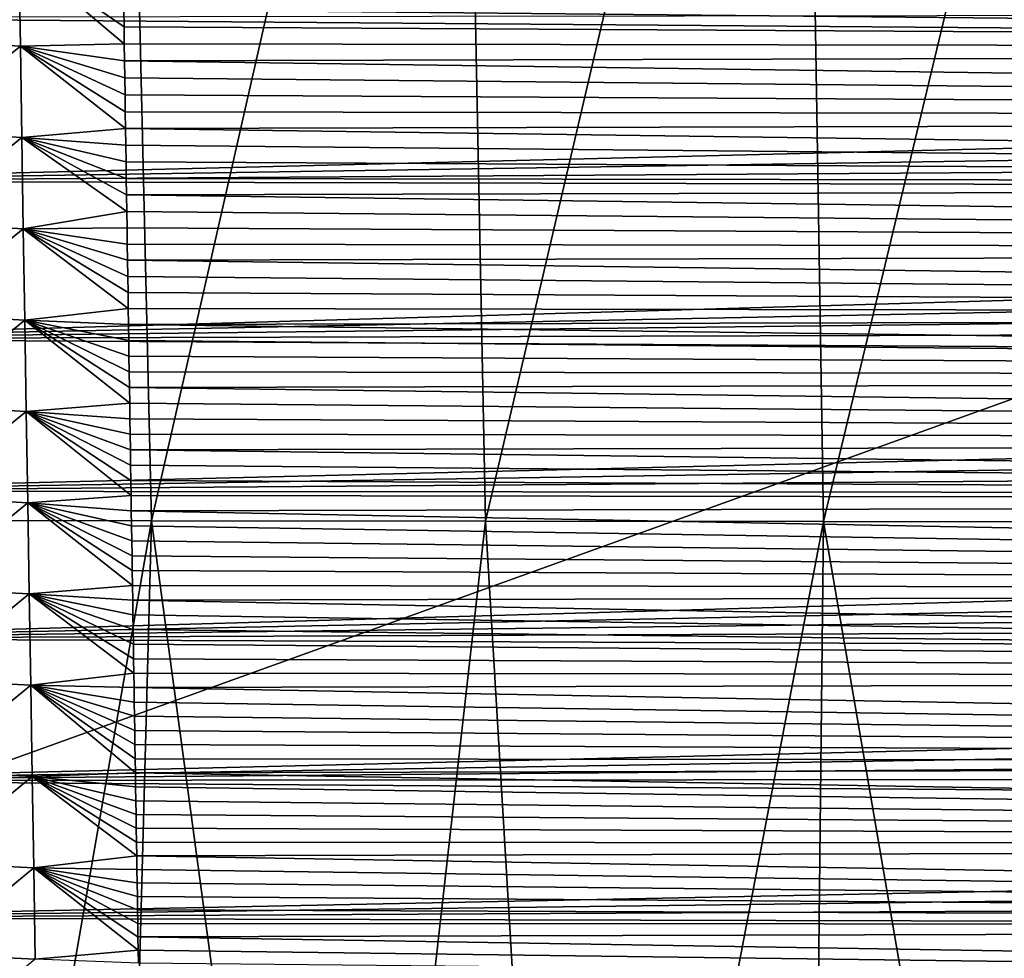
# Model space of a CAD drawing. Header units: metres. Extents: x -26 to 26, y -147 to 24.
# Tile 39 of 254: x -12.56 to -6.88, y -89.16 to -83.75. Entities that reach past the tile are written whole.
import ezdxf

# ---------------------------------------------------------------- set-up
doc = ezdxf.new("R2010")
doc.units = ezdxf.units.M
doc.layers.add('solid_12_411_052_XXX', color=7, linetype='CONTINUOUS')

msp = doc.modelspace()

# ---------------------------------------------------------------- linework, layer by layer
at = {"layer": 'solid_12_411_052_XXX'}
for points in [[(19.103405, -76.590271, 121.330444), (-19.105637, -76.506966, 121.330444), (-18.723026, -90.220352, 121.330444)], [(18.719442, -90.346359, 121.330444), (19.103405, -76.590271, 121.330444), (-18.723026, -90.220352, 121.330444)], [(-13.912124, -78.851158, 102.841766), (-11.97901, -78.852219, 102.246895), (-13.699218, -86.638, 102.98243)], [(-11.97901, -78.852219, 102.246895), (-11.795751, -86.640175, 102.403473), (-13.699218, -86.638, 102.98243)], [(-11.97901, -78.852219, 102.246895), (-10.025376, -78.853302, 101.723816), (-11.795751, -86.640175, 102.403473)], [(-10.025376, -78.853302, 101.723816), (-9.8695, -86.642174, 101.905983), (-11.795751, -86.640175, 102.403473)], [(-10.025376, -78.853302, 101.723816), (-8.048777, -78.854286, 101.295013), (-9.8695, -86.642174, 101.905983)], [(-8.048777, -78.854286, 101.295013), (-7.920829, -86.643829, 101.505203), (-9.8695, -86.642174, 101.905983)], [(-8.048777, -78.854286, 101.295013), (-6.052829, -78.855087, 100.965103), (-7.920829, -86.643829, 101.505203)], [(-6.052829, -78.855087, 100.965103), (-5.954426, -86.645142, 101.202026), (-7.920829, -86.643829, 101.505203)], [(-13.169353, -83.865601, 155.602158), (-12.56037, -83.376297, 155.420898), (-12.552113, -83.902702, 155.425598)], [(-12.56037, -83.376297, 155.420898), (-11.955666, -83.690559, 155.368637), (-11.954213, -83.789948, 155.369537)], [(-12.56037, -83.376297, 155.420898), (-11.954213, -83.789948, 155.369537), (-11.952765, -83.888947, 155.370438)], [(-12.552113, -83.902702, 155.425598), (-12.56037, -83.376297, 155.420898), (-11.952765, -83.888947, 155.370438)], [(11.958115, -83.52491, 155.367142), (11.952271, -83.924461, 155.370758), (-11.957123, -83.590775, 155.367737)], [(11.952271, -83.924461, 155.370758), (-11.955666, -83.690559, 155.368637), (-11.957123, -83.590775, 155.367737)], [(14.542495, -83.698265, 161.64827), (-14.541728, -83.73674, 161.64827), (14.53739, -83.964554, 161.6483)], [(14.53739, -83.964554, 161.6483), (-14.541728, -83.73674, 161.64827), (-14.5236, -84.679947, 161.648361)], [(11.952271, -83.924461, 155.370758), (-11.954213, -83.789948, 155.369537), (-11.955666, -83.690559, 155.368637)], [(11.952271, -83.924461, 155.370758), (-11.952765, -83.888947, 155.370438), (-11.954213, -83.789948, 155.369537)], [(-13.160444, -84.392769, 155.606674), (-13.169353, -83.865601, 155.602158), (-12.552113, -83.902702, 155.425598)], [(-13.160444, -84.392769, 155.606674), (-12.552113, -83.902702, 155.425598), (-12.543798, -84.429108, 155.430298)], [(-12.552113, -83.902702, 155.425598), (-11.952765, -83.888947, 155.370438), (-11.951319, -83.987511, 155.371323)], [(-12.552113, -83.902702, 155.425598), (-11.951319, -83.987511, 155.371323), (-11.949879, -84.085632, 155.372208)], [(-12.552113, -83.902702, 155.425598), (-11.949879, -84.085632, 155.372208), (-11.948442, -84.183304, 155.373093)], [(-12.552113, -83.902702, 155.425598), (-11.948442, -84.183304, 155.373093), (-11.947009, -84.280533, 155.373978)], [(-12.552113, -83.902702, 155.425598), (-11.947009, -84.280533, 155.373978), (-11.94558, -84.377335, 155.374847)], [(-12.543798, -84.429108, 155.430298), (-12.552113, -83.902702, 155.425598), (-11.94558, -84.377335, 155.374847)], [(11.952271, -83.924461, 155.370758), (-11.951319, -83.987511, 155.371323), (-11.952765, -83.888947, 155.370438)], [(14.53739, -83.964554, 161.6483), (-14.5236, -84.679947, 161.648361), (14.532323, -84.228333, 161.648315)], [(11.952271, -83.924461, 155.370758), (11.946498, -84.31694, 155.374298), (-11.951319, -83.987511, 155.371323)], [(11.946498, -84.31694, 155.374298), (-11.949879, -84.085632, 155.372208), (-11.951319, -83.987511, 155.371323)], [(11.946498, -84.31694, 155.374298), (-11.948442, -84.183304, 155.373093), (-11.949879, -84.085632, 155.372208)], [(11.946498, -84.31694, 155.374298), (-11.947009, -84.280533, 155.373978), (-11.948442, -84.183304, 155.373093)], [(14.532323, -84.228333, 161.648315), (-14.5236, -84.679947, 161.648361), (14.527294, -84.4897, 161.648346)], [(11.946498, -84.31694, 155.374298), (-11.94558, -84.377335, 155.374847), (-11.947009, -84.280533, 155.373978)], [(11.946498, -84.31694, 155.374298), (11.940793, -84.70266, 155.377792), (-11.94558, -84.377335, 155.374847)], [(-13.151485, -84.919937, 155.611191), (-13.160444, -84.392769, 155.606674), (-12.543798, -84.429108, 155.430298)], [(-12.543798, -84.429108, 155.430298), (-11.94558, -84.377335, 155.374847), (-11.944157, -84.473709, 155.375717)], [(11.940793, -84.70266, 155.377792), (-11.944157, -84.473709, 155.375717), (-11.94558, -84.377335, 155.374847)], [(-13.151485, -84.919937, 155.611191), (-12.543798, -84.429108, 155.430298), (-12.535428, -84.955513, 155.434998)], [(-12.543798, -84.429108, 155.430298), (-11.944157, -84.473709, 155.375717), (-11.942736, -84.569656, 155.376587)], [(-12.543798, -84.429108, 155.430298), (-11.942736, -84.569656, 155.376587), (-11.941319, -84.665184, 155.377441)], [(-12.543798, -84.429108, 155.430298), (-11.941319, -84.665184, 155.377441), (-11.939907, -84.760307, 155.378311)], [(-12.543798, -84.429108, 155.430298), (-11.939907, -84.760307, 155.378311), (-11.938498, -84.855019, 155.379166)], [(-12.535428, -84.955513, 155.434998), (-12.543798, -84.429108, 155.430298), (-11.938498, -84.855019, 155.379166)], [(11.940793, -84.70266, 155.377792), (-11.942736, -84.569656, 155.376587), (-11.944157, -84.473709, 155.375717)], [(14.527294, -84.4897, 161.648346), (-14.5236, -84.679947, 161.648361), (14.522304, -84.748657, 161.648361)], [(11.940793, -84.70266, 155.377792), (-11.941319, -84.665184, 155.377441), (-11.942736, -84.569656, 155.376587)], [(14.522304, -84.748657, 161.648361), (-14.5236, -84.679947, 161.648361), (-14.505975, -85.590225, 161.648453)], [(11.940793, -84.70266, 155.377792), (-11.939907, -84.760307, 155.378311), (-11.941319, -84.665184, 155.377441)], [(11.940793, -84.70266, 155.377792), (11.935159, -85.081154, 155.38121), (-11.939907, -84.760307, 155.378311)], [(14.522304, -84.748657, 161.648361), (-14.505975, -85.590225, 161.648453), (14.517352, -85.004951, 161.648392)], [(11.935159, -85.081154, 155.38121), (-11.938498, -84.855019, 155.379166), (-11.939907, -84.760307, 155.378311)], [(-12.535428, -84.955513, 155.434998), (-11.938498, -84.855019, 155.379166), (-11.937094, -84.949326, 155.38002)], [(11.935159, -85.081154, 155.38121), (-11.937094, -84.949326, 155.38002), (-11.938498, -84.855019, 155.379166)], [(-13.142475, -85.447113, 155.615723), (-13.151485, -84.919937, 155.611191), (-12.535428, -84.955513, 155.434998)], [(-13.142475, -85.447113, 155.615723), (-12.535428, -84.955513, 155.434998), (-12.526999, -85.481918, 155.439697)], [(-12.535428, -84.955513, 155.434998), (-11.937094, -84.949326, 155.38002), (-11.935694, -85.043243, 155.380859)], [(-12.535428, -84.955513, 155.434998), (-11.935694, -85.043243, 155.380859), (-11.934297, -85.136765, 155.381714)], [(-12.535428, -84.955513, 155.434998), (-11.934297, -85.136765, 155.381714), (-11.932903, -85.229904, 155.382553)], [(-12.535428, -84.955513, 155.434998), (-11.932903, -85.229904, 155.382553), (-11.931514, -85.322662, 155.383392)], [(-12.535428, -84.955513, 155.434998), (-11.931514, -85.322662, 155.383392), (-11.930128, -85.415039, 155.384232)], [(-12.526999, -85.481918, 155.439697), (-12.535428, -84.955513, 155.434998), (-11.930128, -85.415039, 155.384232)], [(11.935159, -85.081154, 155.38121), (-11.935694, -85.043243, 155.380859), (-11.937094, -84.949326, 155.38002)], [(14.517352, -85.004951, 161.648392), (-14.505975, -85.590225, 161.648453), (14.512441, -85.258629, 161.648422)], [(11.935159, -85.081154, 155.38121), (-11.934297, -85.136765, 155.381714), (-11.935694, -85.043243, 155.380859)], [(11.935159, -85.081154, 155.38121), (11.929595, -85.452599, 155.384567), (-11.934297, -85.136765, 155.381714)], [(11.929595, -85.452599, 155.384567), (-11.932903, -85.229904, 155.382553), (-11.934297, -85.136765, 155.381714)], [(14.512441, -85.258629, 161.648422), (-14.505975, -85.590225, 161.648453), (14.507567, -85.509758, 161.648438)], [(11.929595, -85.452599, 155.384567), (-11.931514, -85.322662, 155.383392), (-11.932903, -85.229904, 155.382553)], [(11.929595, -85.452599, 155.384567), (-11.930128, -85.415039, 155.384232), (-11.931514, -85.322662, 155.383392)], [(-13.133413, -85.974281, 155.620255), (-13.142475, -85.447113, 155.615723), (-12.526999, -85.481918, 155.439697)], [(-12.526999, -85.481918, 155.439697), (-11.930128, -85.415039, 155.384232), (-11.928746, -85.50705, 155.385056)], [(11.929595, -85.452599, 155.384567), (-11.928746, -85.50705, 155.385056), (-11.930128, -85.415039, 155.384232)], [(-13.133413, -85.974281, 155.620255), (-12.526999, -85.481918, 155.439697), (-12.51851, -86.008324, 155.444397)], [(-12.526999, -85.481918, 155.439697), (-11.928746, -85.50705, 155.385056), (-11.927368, -85.598701, 155.385895)], [(-12.526999, -85.481918, 155.439697), (-11.927368, -85.598701, 155.385895), (-11.925994, -85.689987, 155.386719)], [(-12.526999, -85.481918, 155.439697), (-11.925994, -85.689987, 155.386719), (-11.924623, -85.780884, 155.387527)], [(-12.526999, -85.481918, 155.439697), (-11.924623, -85.780884, 155.387527), (-11.923256, -85.871361, 155.388351)], [(-12.526999, -85.481918, 155.439697), (-11.923256, -85.871361, 155.388351), (-11.921893, -85.961433, 155.38916)], [(-12.51851, -86.008324, 155.444397), (-12.526999, -85.481918, 155.439697), (-11.921893, -85.961433, 155.38916)], [(11.929595, -85.452599, 155.384567), (11.924098, -85.817383, 155.387863), (-11.928746, -85.50705, 155.385056)], [(14.507567, -85.509758, 161.648438), (-14.505975, -85.590225, 161.648453), (14.502733, -85.75843, 161.648468)], [(11.924098, -85.817383, 155.387863), (-11.927368, -85.598701, 155.385895), (-11.928746, -85.50705, 155.385056)], [(14.502733, -85.75843, 161.648468), (-14.505975, -85.590225, 161.648453), (-14.488844, -86.468864, 161.648529)], [(11.924098, -85.817383, 155.387863), (-11.925994, -85.689987, 155.386719), (-11.927368, -85.598701, 155.385895)], [(11.924098, -85.817383, 155.387863), (-11.924623, -85.780884, 155.387527), (-11.925994, -85.689987, 155.386719)], [(14.502733, -85.75843, 161.648468), (-14.488844, -86.468864, 161.648529), (14.497936, -86.004707, 161.648483)], [(11.924098, -85.817383, 155.387863), (-11.923256, -85.871361, 155.388351), (-11.924623, -85.780884, 155.387527)], [(11.924098, -85.817383, 155.387863), (11.918667, -86.175873, 155.391098), (-11.923256, -85.871361, 155.388351)], [(11.918667, -86.175873, 155.391098), (-11.921893, -85.961433, 155.38916), (-11.923256, -85.871361, 155.388351)], [(14.497936, -86.004707, 161.648483), (-14.488844, -86.468864, 161.648529), (14.493176, -86.248672, 161.648499)], [(-13.124297, -86.501457, 155.624786), (-13.133413, -85.974281, 155.620255), (-12.51851, -86.008324, 155.444397)], [(-13.124297, -86.501457, 155.624786), (-12.51851, -86.008324, 155.444397), (-12.509959, -86.534729, 155.449112)], [(-12.51851, -86.008324, 155.444397), (-11.921893, -85.961433, 155.38916), (-11.920534, -86.051102, 155.389984)], [(-12.51851, -86.008324, 155.444397), (-11.920534, -86.051102, 155.389984), (-11.919179, -86.140366, 155.390778)], [(-12.51851, -86.008324, 155.444397), (-11.919179, -86.140366, 155.390778), (-11.917828, -86.22924, 155.391586)], [(-12.51851, -86.008324, 155.444397), (-11.917828, -86.22924, 155.391586), (-11.91648, -86.317726, 155.392395)], [(-12.51851, -86.008324, 155.444397), (-11.91648, -86.317726, 155.392395), (-11.915137, -86.405823, 155.393188)], [(-12.51851, -86.008324, 155.444397), (-11.915137, -86.405823, 155.393188), (-11.913797, -86.493546, 155.393982)], [(-12.509959, -86.534729, 155.449112), (-12.51851, -86.008324, 155.444397), (-11.913797, -86.493546, 155.393982)], [(11.918667, -86.175873, 155.391098), (-11.920534, -86.051102, 155.389984), (-11.921893, -85.961433, 155.38916)], [(11.918667, -86.175873, 155.391098), (-11.919179, -86.140366, 155.390778), (-11.920534, -86.051102, 155.389984)], [(11.918667, -86.175873, 155.391098), (-11.917828, -86.22924, 155.391586), (-11.919179, -86.140366, 155.390778)], [(11.918667, -86.175873, 155.391098), (11.913302, -86.527908, 155.394287), (-11.917828, -86.22924, 155.391586)], [(11.913302, -86.527908, 155.394287), (-11.91648, -86.317726, 155.392395), (-11.917828, -86.22924, 155.391586)], [(14.493176, -86.248672, 161.648499), (-14.488844, -86.468864, 161.648529), (14.488452, -86.490395, 161.648529)], [(11.913302, -86.527908, 155.394287), (-11.915137, -86.405823, 155.393188), (-11.91648, -86.317726, 155.392395)], [(11.913302, -86.527908, 155.394287), (-11.913797, -86.493546, 155.393982), (-11.915137, -86.405823, 155.393188)], [(14.488452, -86.490395, 161.648529), (-14.488844, -86.468864, 161.648529), (-14.47219, -87.317734, 161.648605)], [(14.488452, -86.490395, 161.648529), (-14.47219, -87.317734, 161.648605), (14.483764, -86.729942, 161.648544)], [(-13.115128, -87.028641, 155.629318), (-13.124297, -86.501457, 155.624786), (-12.509959, -86.534729, 155.449112)], [(-12.509959, -86.534729, 155.449112), (-11.913797, -86.493546, 155.393982), (-11.91246, -86.580887, 155.39476)], [(11.913302, -86.527908, 155.394287), (-11.91246, -86.580887, 155.39476), (-11.913797, -86.493546, 155.393982)], [(11.913302, -86.527908, 155.394287), (11.90538, -87.04364, 155.398956), (-11.91246, -86.580887, 155.39476)], [(-13.115128, -87.028641, 155.629318), (-12.509959, -86.534729, 155.449112), (-12.501346, -87.061134, 155.453812)], [(-12.509959, -86.534729, 155.449112), (-11.91246, -86.580887, 155.39476), (-11.911128, -86.667862, 155.395554)], [(-12.509959, -86.534729, 155.449112), (-11.911128, -86.667862, 155.395554), (-11.9098, -86.754471, 155.396332)], [(-12.509959, -86.534729, 155.449112), (-11.9098, -86.754471, 155.396332), (-11.908475, -86.840721, 155.39711)], [(-12.509959, -86.534729, 155.449112), (-11.908475, -86.840721, 155.39711), (-11.907153, -86.926613, 155.397888)], [(-12.509959, -86.534729, 155.449112), (-11.907153, -86.926613, 155.397888), (-11.905835, -87.012161, 155.398666)], [(-12.501346, -87.061134, 155.453812), (-12.509959, -86.534729, 155.449112), (-11.905835, -87.012161, 155.398666)], [(11.90538, -87.04364, 155.398956), (-11.911128, -86.667862, 155.395554), (-11.91246, -86.580887, 155.39476)], [(-13.147792, -94.40995, 103.010925), (-13.699218, -86.638, 102.98243), (-11.795751, -86.640175, 102.403473)], [(-12.00337, -94.411972, 102.666466), (-13.147792, -94.40995, 103.010925), (-11.795751, -86.640175, 102.403473)], [(-10.746757, -94.414001, 102.329155), (-12.00337, -94.411972, 102.666466), (-11.795751, -86.640175, 102.403473)], [(-10.746757, -94.414001, 102.329155), (-11.795751, -86.640175, 102.403473), (-9.8695, -86.642174, 101.905983)], [(11.90538, -87.04364, 155.398956), (-11.9098, -86.754471, 155.396332), (-11.911128, -86.667862, 155.395554)], [(-9.404312, -94.415939, 102.017281), (-10.746757, -94.414001, 102.329155), (-9.8695, -86.642174, 101.905983)], [(-9.404312, -94.415939, 102.017281), (-9.8695, -86.642174, 101.905983), (-7.920829, -86.643829, 101.505203)], [(-8.006308, -94.417664, 101.746788), (-9.404312, -94.415939, 102.017281), (-7.920829, -86.643829, 101.505203)], [(-6.584749, -94.419113, 101.525993), (-8.006308, -94.417664, 101.746788), (-7.920829, -86.643829, 101.505203)], [(-6.584749, -94.419113, 101.525993), (-7.920829, -86.643829, 101.505203), (-5.954426, -86.645142, 101.202026)], [(14.483764, -86.729942, 161.648544), (-14.47219, -87.317734, 161.648605), (14.479113, -86.967087, 161.648575)], [(11.90538, -87.04364, 155.398956), (-11.908475, -86.840721, 155.39711), (-11.9098, -86.754471, 155.396332)], [(11.90538, -87.04364, 155.398956), (-11.907153, -86.926613, 155.397888), (-11.908475, -86.840721, 155.39711)], [(14.479113, -86.967087, 161.648575), (-14.47219, -87.317734, 161.648605), (14.474501, -87.201813, 161.64859)], [(11.90538, -87.04364, 155.398956), (-11.905835, -87.012161, 155.398666), (-11.907153, -86.926613, 155.397888)], [(-13.105902, -87.555817, 155.633865), (-13.115128, -87.028641, 155.629318), (-12.501346, -87.061134, 155.453812)], [(-12.501346, -87.061134, 155.453812), (-11.905835, -87.012161, 155.398666), (-11.904521, -87.097359, 155.399429)], [(11.90538, -87.04364, 155.398956), (-11.904521, -87.097359, 155.399429), (-11.905835, -87.012161, 155.398666)], [(-13.105902, -87.555817, 155.633865), (-12.501346, -87.061134, 155.453812), (-12.492668, -87.58754, 155.458511)], [(-12.501346, -87.061134, 155.453812), (-11.904521, -87.097359, 155.399429), (-11.90321, -87.18222, 155.400208)], [(-12.501346, -87.061134, 155.453812), (-11.90321, -87.18222, 155.400208), (-11.901903, -87.266747, 155.40097)], [(-12.501346, -87.061134, 155.453812), (-11.901903, -87.266747, 155.40097), (-11.900599, -87.350937, 155.401733)], [(-12.501346, -87.061134, 155.453812), (-11.900599, -87.350937, 155.401733), (-11.899299, -87.434776, 155.402481)], [(-12.501346, -87.061134, 155.453812), (-11.899299, -87.434776, 155.402481), (-11.898003, -87.518227, 155.403244)], [(-12.492668, -87.58754, 155.458511), (-12.501346, -87.061134, 155.453812), (-11.898003, -87.518227, 155.403244)], [(11.90538, -87.04364, 155.398956), (11.897603, -87.545639, 155.403488), (-11.904521, -87.097359, 155.399429)], [(11.897603, -87.545639, 155.403488), (-11.90321, -87.18222, 155.400208), (-11.904521, -87.097359, 155.399429)], [(14.474501, -87.201813, 161.64859), (-14.47219, -87.317734, 161.648605), (14.469925, -87.434189, 161.648621)], [(11.897603, -87.545639, 155.403488), (-11.901903, -87.266747, 155.40097), (-11.90321, -87.18222, 155.400208)], [(14.469925, -87.434189, 161.648621), (-14.47219, -87.317734, 161.648605), (-14.456014, -88.136757, 161.648682)], [(11.897603, -87.545639, 155.403488), (-11.900599, -87.350937, 155.401733), (-11.901903, -87.266747, 155.40097)], [(11.897603, -87.545639, 155.403488), (-11.899299, -87.434776, 155.402481), (-11.900599, -87.350937, 155.401733)], [(14.469925, -87.434189, 161.648621), (-14.456014, -88.136757, 161.648682), (14.465386, -87.664291, 161.648636)], [(11.897603, -87.545639, 155.403488), (-11.898003, -87.518227, 155.403244), (-11.899299, -87.434776, 155.402481)], [(-12.492668, -87.58754, 155.458511), (-11.898003, -87.518227, 155.403244), (-11.89671, -87.601303, 155.403992)], [(11.897603, -87.545639, 155.403488), (-11.89671, -87.601303, 155.403992), (-11.898003, -87.518227, 155.403244)], [(11.897603, -87.545639, 155.403488), (11.889967, -88.034485, 155.407913), (-11.89671, -87.601303, 155.403992)], [(-13.09662, -88.083, 155.638412), (-13.105902, -87.555817, 155.633865), (-12.492668, -87.58754, 155.458511)], [(-13.09662, -88.083, 155.638412), (-12.492668, -87.58754, 155.458511), (-12.483924, -88.113953, 155.463226)], [(-12.492668, -87.58754, 155.458511), (-11.89671, -87.601303, 155.403992), (-11.895421, -87.684013, 155.404739)], [(-12.492668, -87.58754, 155.458511), (-11.895421, -87.684013, 155.404739), (-11.894135, -87.76635, 155.405487)], [(-12.492668, -87.58754, 155.458511), (-11.894135, -87.76635, 155.405487), (-11.892855, -87.848328, 155.406219)], [(-12.492668, -87.58754, 155.458511), (-11.892855, -87.848328, 155.406219), (-11.891577, -87.929947, 155.406967)], [(-12.492668, -87.58754, 155.458511), (-11.891577, -87.929947, 155.406967), (-11.890303, -88.011208, 155.4077)], [(-12.492668, -87.58754, 155.458511), (-11.890303, -88.011208, 155.4077), (-11.889031, -88.092125, 155.408432)], [(-12.483924, -88.113953, 155.463226), (-12.492668, -87.58754, 155.458511), (-11.889031, -88.092125, 155.408432)], [(11.889967, -88.034485, 155.407913), (-11.895421, -87.684013, 155.404739), (-11.89671, -87.601303, 155.403992)], [(14.465386, -87.664291, 161.648636), (-14.456014, -88.136757, 161.648682), (14.460883, -87.892181, 161.648651)], [(11.889967, -88.034485, 155.407913), (-11.894135, -87.76635, 155.405487), (-11.895421, -87.684013, 155.404739)], [(11.889967, -88.034485, 155.407913), (-11.892855, -87.848328, 155.406219), (-11.894135, -87.76635, 155.405487)], [(11.889967, -88.034485, 155.407913), (-11.891577, -87.929947, 155.406967), (-11.892855, -87.848328, 155.406219)], [(14.460883, -87.892181, 161.648651), (-14.456014, -88.136757, 161.648682), (14.456415, -88.117935, 161.648682)], [(11.889967, -88.034485, 155.407913), (-11.890303, -88.011208, 155.4077), (-11.891577, -87.929947, 155.406967)], [(11.889967, -88.034485, 155.407913), (-11.889031, -88.092125, 155.408432), (-11.890303, -88.011208, 155.4077)], [(11.889967, -88.034485, 155.407913), (11.882475, -88.509758, 155.412201), (-11.889031, -88.092125, 155.408432)], [(-13.08728, -88.610176, 155.64296), (-13.09662, -88.083, 155.638412), (-12.483924, -88.113953, 155.463226)], [(-13.08728, -88.610176, 155.64296), (-12.483924, -88.113953, 155.463226), (-12.475112, -88.640358, 155.467926)], [(-12.483924, -88.113953, 155.463226), (-11.889031, -88.092125, 155.408432), (-11.887765, -88.172691, 155.409164)], [(-12.483924, -88.113953, 155.463226), (-11.887765, -88.172691, 155.409164), (-11.886501, -88.252922, 155.409882)], [(-12.483924, -88.113953, 155.463226), (-11.886501, -88.252922, 155.409882), (-11.885242, -88.332817, 155.410599)], [(-12.483924, -88.113953, 155.463226), (-11.885242, -88.332817, 155.410599), (-11.883985, -88.412376, 155.411331)], [(-12.483924, -88.113953, 155.463226), (-11.883985, -88.412376, 155.411331), (-11.882731, -88.491608, 155.412033)], [(-12.483924, -88.113953, 155.463226), (-11.882731, -88.491608, 155.412033), (-11.881482, -88.570526, 155.41275)], [(-12.475112, -88.640358, 155.467926), (-12.483924, -88.113953, 155.463226), (-11.881482, -88.570526, 155.41275)], [(11.882475, -88.509758, 155.412201), (-11.887765, -88.172691, 155.409164), (-11.889031, -88.092125, 155.408432)], [(14.456415, -88.117935, 161.648682), (-14.456014, -88.136757, 161.648682), (14.451982, -88.341621, 161.648697)], [(14.451982, -88.341621, 161.648697), (-14.456014, -88.136757, 161.648682), (-14.44029, -88.928452, 161.648743)], [(11.882475, -88.509758, 155.412201), (-11.886501, -88.252922, 155.409882), (-11.887765, -88.172691, 155.409164)], [(11.882475, -88.509758, 155.412201), (-11.885242, -88.332817, 155.410599), (-11.886501, -88.252922, 155.409882)], [(14.451982, -88.341621, 161.648697), (-14.44029, -88.928452, 161.648743), (14.447582, -88.563301, 161.648712)], [(11.882475, -88.509758, 155.412201), (-11.883985, -88.412376, 155.411331), (-11.885242, -88.332817, 155.410599)], [(11.882475, -88.509758, 155.412201), (-11.882731, -88.491608, 155.412033), (-11.883985, -88.412376, 155.411331)], [(11.882475, -88.509758, 155.412201), (-11.881482, -88.570526, 155.41275), (-11.882731, -88.491608, 155.412033)], [(11.882475, -88.509758, 155.412201), (11.875121, -88.972443, 155.416382), (-11.881482, -88.570526, 155.41275)], [(14.447582, -88.563301, 161.648712), (-14.44029, -88.928452, 161.648743), (14.443218, -88.782837, 161.648743)], [(-12.475112, -88.640358, 155.467926), (-11.881482, -88.570526, 155.41275), (-11.880236, -88.649117, 155.413467)], [(11.875121, -88.972443, 155.416382), (-11.880236, -88.649117, 155.413467), (-11.881482, -88.570526, 155.41275)], [(-13.077881, -89.13736, 155.647507), (-13.08728, -88.610176, 155.64296), (-12.475112, -88.640358, 155.467926)], [(-13.077881, -89.13736, 155.647507), (-12.475112, -88.640358, 155.467926), (-12.46623, -89.166771, 155.472641)], [(-12.475112, -88.640358, 155.467926), (-11.880236, -88.649117, 155.413467), (-11.878993, -88.727402, 155.414169)], [(-12.475112, -88.640358, 155.467926), (-11.878993, -88.727402, 155.414169), (-11.877754, -88.805374, 155.414871)], [(-12.475112, -88.640358, 155.467926), (-11.877754, -88.805374, 155.414871), (-11.876518, -88.883041, 155.415573)], [(-12.475112, -88.640358, 155.467926), (-11.876518, -88.883041, 155.415573), (-11.875286, -88.960381, 155.416275)], [(-12.475112, -88.640358, 155.467926), (-11.875286, -88.960381, 155.416275), (-11.874057, -89.037376, 155.416977)], [(-12.475112, -88.640358, 155.467926), (-11.874057, -89.037376, 155.416977), (-11.872831, -89.114021, 155.417664)], [(-12.46623, -89.166771, 155.472641), (-12.475112, -88.640358, 155.467926), (-11.872831, -89.114021, 155.417664)], [(11.875121, -88.972443, 155.416382), (-11.878993, -88.727402, 155.414169), (-11.880236, -88.649117, 155.413467)], [(11.875121, -88.972443, 155.416382), (-11.877754, -88.805374, 155.414871), (-11.878993, -88.727402, 155.414169)], [(14.443218, -88.782837, 161.648743), (-14.44029, -88.928452, 161.648743), (14.43889, -89.000145, 161.648758)], [(11.875121, -88.972443, 155.416382), (-11.876518, -88.883041, 155.415573), (-11.877754, -88.805374, 155.414871)], [(11.875121, -88.972443, 155.416382), (-11.875286, -88.960381, 155.416275), (-11.876518, -88.883041, 155.415573)], [(14.43889, -89.000145, 161.648758), (-14.44029, -88.928452, 161.648743), (-14.425025, -89.692383, 161.648819)], [(11.875121, -88.972443, 155.416382), (-11.874057, -89.037376, 155.416977), (-11.875286, -88.960381, 155.416275)], [(14.43889, -89.000145, 161.648758), (-14.425025, -89.692383, 161.648819), (14.434598, -89.215286, 161.648773)], [(11.875121, -88.972443, 155.416382), (11.867903, -89.423004, 155.420456), (-11.874057, -89.037376, 155.416977)], [(11.867903, -89.423004, 155.420456), (-11.872831, -89.114021, 155.417664), (-11.874057, -89.037376, 155.416977)], [(-13.068423, -89.664551, 155.652069), (-13.077881, -89.13736, 155.647507), (-12.46623, -89.166771, 155.472641)], [(-12.46623, -89.166771, 155.472641), (-11.872831, -89.114021, 155.417664), (-11.87161, -89.190331, 155.41835)], [(11.867903, -89.423004, 155.420456), (-11.87161, -89.190331, 155.41835), (-11.872831, -89.114021, 155.417664)]]:
    msp.add_3dface(points, dxfattribs=at)

doc.saveas('drawing.dxf')
